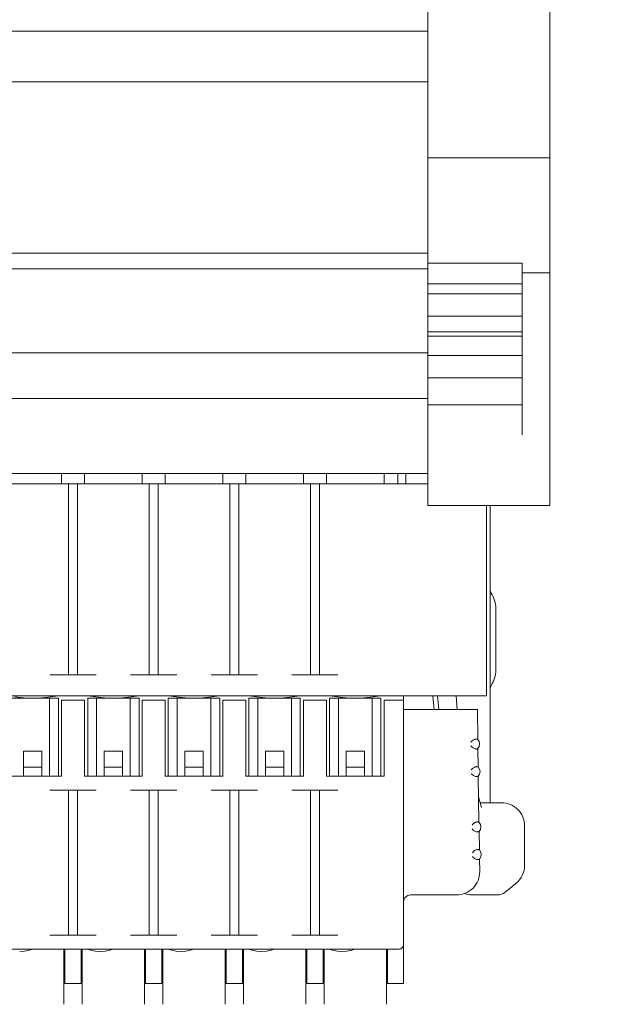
# Model space of a CAD drawing. Header units: centimetres. Extents: x -24.5 to 49.7, y -16.6 to 18.4.
# Tile 203 of 248: x 11.4 to 14, y -8.3 to -4. Entities that reach past the tile are written whole.
import ezdxf

# ---------------------------------------------------------------- set-up
doc = ezdxf.new("R2010")
doc.units = ezdxf.units.CM
doc.header["$MEASUREMENT"] = 0
doc.layers.add('layer 1', color=7, linetype='Continuous')

msp = doc.modelspace()

# ---------------------------------------------------------------- linework, layer by layer
at = {"layer": 'layer 1', "color": 1, "lineweight": 0}
msp.add_open_spline([(24.98821, 18.39808), (24.98821, 18.39808), (24.98821, -16.60193), (24.98821, -16.60193), (24.98821, -16.60193), (-24.51772, -16.60193), (-24.51772, -16.60193), (-24.51772, -16.60193), (-24.51772, 18.39808), (-24.51772, 18.39808), (-24.51772, 18.39808), (24.98821, 18.39808), (24.98821, 18.39808)], degree=3, knots=[0, 0, 0, 0, 0.25, 0.25, 0.25, 0.5, 0.5, 0.5, 0.75, 0.75, 0.75, 1, 1, 1, 1], dxfattribs=at)
at = {"layer": 'layer 1', "color": 5, "lineweight": 0}
msp.add_open_spline([(-23.26688, 17.18067), (-23.26688, 17.18067), (-23.26688, -15.60944), (-23.26688, -15.60944), (-23.26688, -15.60944), (23.98644, -15.60944), (23.98644, -15.60944)], degree=3, knots=[0, 0, 0, 0, 0.5, 0.5, 0.5, 1, 1, 1, 1], dxfattribs=at)
at = {"layer": 'layer 1', "lineweight": 9}
for points in [[(13.73951, -6.10828), (13.73951, -6.10828), (13.73951, -2.29846), (13.73951, -2.29846)], [(13.20951, -3.76164), (13.20951, -3.76164), (13.20951, -5.18919), (13.20951, -5.18919)], [(6.68951, -4.04928), (6.68951, -4.04928), (13.20951, -4.04928), (13.20951, -4.04928)], [(-1.82048, -4.26928), (-1.82048, -4.26928), (13.20951, -4.26928), (13.20951, -4.26928)], [(13.20951, -4.59828), (13.20951, -4.59828), (13.73951, -4.59828), (13.73951, -4.59828)], [(-1.82048, -5.01212), (-1.82048, -5.01212), (13.20951, -5.01212), (13.20951, -5.01212)], [(13.20951, -5.08017), (13.20951, -5.08017), (-1.82048, -5.08017), (-1.82048, -5.08017)], [(13.20951, -5.05659), (13.20951, -5.05659), (13.61951, -5.05659), (13.61951, -5.05659)], [(13.61951, -5.05659), (13.61951, -5.05659), (13.61951, -5.8017), (13.61951, -5.8017)], [(13.61951, -5.09828), (13.61951, -5.09828), (13.73951, -5.09828), (13.73951, -5.09828)], [(13.61951, -5.1455), (13.61951, -5.1455), (13.20951, -5.1455), (13.20951, -5.1455)], [(13.61951, -5.18921), (13.61951, -5.18921), (13.20951, -5.18921), (13.20951, -5.18921)], [(13.20951, -5.18921), (13.20951, -5.18921), (13.20951, -5.45766), (13.20951, -5.45766)], [(13.61951, -5.2855), (13.61951, -5.2855), (13.20951, -5.2855), (13.20951, -5.2855)], [(13.20951, -5.35388), (13.20951, -5.35388), (13.61951, -5.35388), (13.61951, -5.35388)], [(13.61951, -5.37315), (13.61951, -5.37315), (13.20951, -5.37315), (13.20951, -5.37315)], [(-1.82048, -5.44502), (-1.82048, -5.44502), (13.20951, -5.44502), (13.20951, -5.44502)], [(13.61951, -5.45767), (13.61951, -5.45767), (13.20951, -5.45767), (13.20951, -5.45767)], [(13.20951, -5.45767), (13.20951, -5.45767), (13.20951, -6.10828), (13.20951, -6.10828)], [(13.61951, -5.55397), (13.61951, -5.55397), (13.20951, -5.55397), (13.20951, -5.55397)], [(-1.82048, -5.64378), (-1.82048, -5.64378), (13.20951, -5.64378), (13.20951, -5.64378)], [(13.61951, -5.6717), (13.61951, -5.6717), (13.20951, -5.6717), (13.20951, -5.6717)], [(13.20951, -5.96928), (13.20951, -5.96928), (-1.82048, -5.96928), (-1.82048, -5.96928)], [(11.61951, -6.01428), (11.61951, -6.01428), (11.61951, -5.96928), (11.61951, -5.96928)], [(11.71951, -6.01428), (11.71951, -6.01428), (11.71951, -5.96928), (11.71951, -5.96928)], [(11.96951, -6.01428), (11.96951, -6.01428), (11.96951, -5.96928), (11.96951, -5.96928)], [(12.06951, -6.01428), (12.06951, -6.01428), (12.06951, -5.96928), (12.06951, -5.96928)], [(12.31951, -6.01428), (12.31951, -6.01428), (12.31951, -5.96928), (12.31951, -5.96928)], [(12.41951, -6.01428), (12.41951, -6.01428), (12.41951, -5.96928), (12.41951, -5.96928)], [(12.66951, -6.01428), (12.66951, -6.01428), (12.66951, -5.96928), (12.66951, -5.96928)], [(12.76951, -6.01428), (12.76951, -6.01428), (12.76951, -5.96928), (12.76951, -5.96928)], [(13.01951, -6.01428), (13.01951, -6.01428), (13.01951, -5.96928), (13.01951, -5.96928)], [(13.07951, -6.01428), (13.07951, -6.01428), (13.07951, -5.96928), (13.07951, -5.96928)], [(13.11451, -6.01428), (13.11451, -6.01428), (13.11451, -5.96928), (13.11451, -5.96928)], [(13.20951, -6.01428), (13.20951, -6.01428), (9.17451, -6.01428), (9.17451, -6.01428)], [(11.64951, -6.01428), (11.64951, -6.01428), (11.64951, -6.84428), (11.64951, -6.84428)], [(11.68951, -6.01428), (11.68951, -6.01428), (11.68951, -6.84428), (11.68951, -6.84428)], [(11.99951, -6.01428), (11.99951, -6.01428), (11.99951, -6.84428), (11.99951, -6.84428)], [(12.03951, -6.01428), (12.03951, -6.01428), (12.03951, -6.84428), (12.03951, -6.84428)], [(12.34951, -6.01428), (12.34951, -6.01428), (12.34951, -6.84428), (12.34951, -6.84428)], [(12.38951, -6.01428), (12.38951, -6.01428), (12.38951, -6.84428), (12.38951, -6.84428)], [(12.69951, -6.01428), (12.69951, -6.01428), (12.69951, -6.84428), (12.69951, -6.84428)], [(12.73951, -6.01428), (12.73951, -6.01428), (12.73951, -6.84428), (12.73951, -6.84428)], [(13.73951, -6.10828), (13.73951, -6.10828), (13.20951, -6.10828), (13.20951, -6.10828)], [(13.46451, -6.10828), (13.46451, -6.10828), (13.46451, -6.93428), (13.46451, -6.93428)], [(13.47951, -6.10828), (13.47951, -6.10828), (13.47951, -7.39928), (13.47951, -7.39928)], [(13.47951, -6.47251), (13.47951, -6.47841), (13.48125, -6.48417), (13.48451, -6.48909)], [(13.50451, -6.55542), (13.50451, -6.53183), (13.49755, -6.50875), (13.48451, -6.48909)], [(13.50451, -6.82314), (13.50451, -6.82314), (13.50451, -6.55542), (13.50451, -6.55542)], [(13.48451, -6.88947), (13.49755, -6.8698), (13.50451, -6.84673), (13.50451, -6.82314)], [(11.56951, -6.84428), (11.56951, -6.84428), (11.76951, -6.84428), (11.76951, -6.84428)], [(11.91951, -6.84428), (11.91951, -6.84428), (12.11951, -6.84428), (12.11951, -6.84428)], [(12.26951, -6.84428), (12.26951, -6.84428), (12.46951, -6.84428), (12.46951, -6.84428)], [(12.61951, -6.84428), (12.61951, -6.84428), (12.81951, -6.84428), (12.81951, -6.84428)], [(13.48451, -6.88947), (13.48125, -6.89438), (13.47951, -6.90015), (13.47951, -6.90605)], [(9.17451, -6.93428), (9.17451, -6.93428), (13.46451, -6.93428), (13.46451, -6.93428)], [(11.60601, -6.94428), (11.60601, -6.94428), (11.38301, -6.94428), (11.38301, -6.94428)], [(11.49474, -6.94428), (11.49474, -6.94428), (11.53348, -6.94302), (11.53348, -6.94302)], [(11.53348, -6.94302), (11.53348, -6.94302), (11.5726, -6.93924), (11.5726, -6.93924)], [(11.56755, -7.28428), (11.56755, -7.28428), (11.56747, -6.94428), (11.56747, -6.94428)], [(11.5726, -6.93924), (11.5726, -6.93924), (11.60451, -6.93428), (11.60451, -6.93428)], [(11.60601, -6.94428), (11.60601, -6.94428), (11.60601, -7.28428), (11.60601, -7.28428)], [(11.61951, -6.95428), (11.61951, -6.95428), (11.71951, -6.95428), (11.71951, -6.95428)], [(11.61951, -7.28428), (11.61951, -7.28428), (11.61951, -6.95428), (11.61951, -6.95428)], [(11.71951, -6.95428), (11.71951, -6.95428), (11.71951, -7.28428), (11.71951, -7.28428)], [(11.95601, -6.94428), (11.95601, -6.94428), (11.73301, -6.94428), (11.73301, -6.94428)], [(11.73301, -6.94428), (11.73301, -6.94428), (11.73301, -7.28428), (11.73301, -7.28428)], [(11.73451, -6.93428), (11.73451, -6.93428), (11.76642, -6.93924), (11.76642, -6.93924)], [(11.77146, -6.94428), (11.77146, -6.94428), (11.77146, -7.28428), (11.77146, -7.28428)], [(11.84474, -6.94428), (11.84474, -6.94428), (11.88348, -6.94302), (11.88348, -6.94302)], [(11.88348, -6.94302), (11.88348, -6.94302), (11.9226, -6.93924), (11.9226, -6.93924)], [(11.91755, -7.28428), (11.91755, -7.28428), (11.91747, -6.94428), (11.91747, -6.94428)], [(11.9226, -6.93924), (11.9226, -6.93924), (11.95451, -6.93428), (11.95451, -6.93428)], [(11.95601, -6.94428), (11.95601, -6.94428), (11.95601, -7.28428), (11.95601, -7.28428)], [(11.96951, -6.95428), (11.96951, -6.95428), (12.06951, -6.95428), (12.06951, -6.95428)], [(11.96951, -7.28428), (11.96951, -7.28428), (11.96951, -6.95428), (11.96951, -6.95428)], [(12.06951, -6.95428), (12.06951, -6.95428), (12.06951, -7.28428), (12.06951, -7.28428)], [(12.30601, -6.94428), (12.30601, -6.94428), (12.08301, -6.94428), (12.08301, -6.94428)], [(12.08301, -6.94428), (12.08301, -6.94428), (12.08301, -7.28428), (12.08301, -7.28428)], [(12.08451, -6.93428), (12.08451, -6.93428), (12.11642, -6.93924), (12.11642, -6.93924)], [(12.12146, -6.94428), (12.12146, -6.94428), (12.12146, -7.28428), (12.12146, -7.28428)], [(12.19474, -6.94428), (12.19474, -6.94428), (12.23348, -6.94302), (12.23348, -6.94302)], [(12.23348, -6.94302), (12.23348, -6.94302), (12.2726, -6.93924), (12.2726, -6.93924)], [(12.26755, -7.28428), (12.26755, -7.28428), (12.26747, -6.94428), (12.26747, -6.94428)], [(12.2726, -6.93924), (12.2726, -6.93924), (12.30451, -6.93428), (12.30451, -6.93428)], [(12.30601, -6.94428), (12.30601, -6.94428), (12.30601, -7.28428), (12.30601, -7.28428)], [(12.31951, -6.95428), (12.31951, -6.95428), (12.41951, -6.95428), (12.41951, -6.95428)], [(12.31951, -7.28428), (12.31951, -7.28428), (12.31951, -6.95428), (12.31951, -6.95428)], [(12.41951, -6.95428), (12.41951, -6.95428), (12.41951, -7.28428), (12.41951, -7.28428)], [(12.65601, -6.94428), (12.65601, -6.94428), (12.43301, -6.94428), (12.43301, -6.94428)], [(12.43301, -6.94428), (12.43301, -6.94428), (12.43301, -7.28428), (12.43301, -7.28428)], [(12.43451, -6.93428), (12.43451, -6.93428), (12.46642, -6.93924), (12.46642, -6.93924)], [(12.47146, -6.94428), (12.47146, -6.94428), (12.47146, -7.28428), (12.47146, -7.28428)], [(12.54474, -6.94428), (12.54474, -6.94428), (12.58348, -6.94302), (12.58348, -6.94302)], [(12.58348, -6.94302), (12.58348, -6.94302), (12.6226, -6.93924), (12.6226, -6.93924)], [(12.61755, -7.28428), (12.61755, -7.28428), (12.61747, -6.94428), (12.61747, -6.94428)], [(12.6226, -6.93924), (12.6226, -6.93924), (12.65451, -6.93428), (12.65451, -6.93428)], [(12.65601, -6.94428), (12.65601, -6.94428), (12.65601, -7.28428), (12.65601, -7.28428)], [(12.66951, -6.95428), (12.66951, -6.95428), (12.76951, -6.95428), (12.76951, -6.95428)], [(12.66951, -7.28428), (12.66951, -7.28428), (12.66951, -6.95428), (12.66951, -6.95428)], [(12.76951, -6.95428), (12.76951, -6.95428), (12.76951, -7.28428), (12.76951, -7.28428)], [(13.00601, -6.94428), (13.00601, -6.94428), (12.78301, -6.94428), (12.78301, -6.94428)], [(12.78301, -6.94428), (12.78301, -6.94428), (12.78301, -7.28428), (12.78301, -7.28428)], [(12.78451, -6.93428), (12.78451, -6.93428), (12.81642, -6.93924), (12.81642, -6.93924)], [(12.82146, -6.94428), (12.82146, -6.94428), (12.82146, -7.28428), (12.82146, -7.28428)], [(12.89474, -6.94428), (12.89474, -6.94428), (12.93348, -6.94302), (12.93348, -6.94302)], [(12.93348, -6.94302), (12.93348, -6.94302), (12.9726, -6.93924), (12.9726, -6.93924)], [(12.96755, -7.28428), (12.96755, -7.28428), (12.96747, -6.94428), (12.96747, -6.94428)], [(12.9726, -6.93924), (12.9726, -6.93924), (13.00451, -6.93428), (13.00451, -6.93428)], [(13.00601, -6.94428), (13.00601, -6.94428), (13.00601, -7.28428), (13.00601, -7.28428)], [(13.01951, -6.95428), (13.01951, -6.95428), (13.10451, -6.95428), (13.10451, -6.95428)], [(13.01951, -7.28428), (13.01951, -7.28428), (13.01951, -6.95428), (13.01951, -6.95428)], [(13.10451, -6.93428), (13.10451, -6.93428), (13.10451, -8.18428), (13.10451, -8.18428)], [(13.23662, -6.99428), (13.23662, -6.99428), (13.23137, -6.93428), (13.23137, -6.93428)], [(13.2567, -6.99428), (13.2567, -6.99428), (13.25145, -6.93428), (13.25145, -6.93428)], [(13.33188, -6.93428), (13.33188, -6.93428), (13.33709, -6.99383), (13.33709, -6.99383)], [(13.10451, -6.99428), (13.10451, -6.99428), (13.42451, -6.99428), (13.42451, -6.99428)], [(13.42451, -6.99428), (13.42451, -6.99428), (13.42635, -7.12381), (13.42635, -7.12381)], [(13.42692, -7.16412), (13.43713, -7.15254), (13.43689, -7.13509), (13.42635, -7.12381)], [(11.53451, -7.17559), (11.53451, -7.17559), (11.45451, -7.17559), (11.45451, -7.17559)], [(11.45451, -7.17559), (11.45451, -7.17559), (11.45451, -7.28428), (11.45451, -7.28428)], [(11.53451, -7.28428), (11.53451, -7.28428), (11.53451, -7.17559), (11.53451, -7.17559)], [(11.88451, -7.17559), (11.88451, -7.17559), (11.80451, -7.17559), (11.80451, -7.17559)], [(11.80451, -7.17559), (11.80451, -7.17559), (11.80451, -7.28428), (11.80451, -7.28428)], [(11.88451, -7.28428), (11.88451, -7.28428), (11.88451, -7.17559), (11.88451, -7.17559)], [(12.23451, -7.17559), (12.23451, -7.17559), (12.15451, -7.17559), (12.15451, -7.17559)], [(12.15451, -7.17559), (12.15451, -7.17559), (12.15451, -7.28428), (12.15451, -7.28428)], [(12.23451, -7.28428), (12.23451, -7.28428), (12.23451, -7.17559), (12.23451, -7.17559)], [(12.58451, -7.17559), (12.58451, -7.17559), (12.50451, -7.17559), (12.50451, -7.17559)], [(12.50451, -7.17559), (12.50451, -7.17559), (12.50451, -7.28428), (12.50451, -7.28428)], [(12.58451, -7.28428), (12.58451, -7.28428), (12.58451, -7.17559), (12.58451, -7.17559)], [(12.93451, -7.17559), (12.93451, -7.17559), (12.85451, -7.17559), (12.85451, -7.17559)], [(12.85451, -7.17559), (12.85451, -7.17559), (12.85451, -7.28428), (12.85451, -7.28428)], [(12.93451, -7.28428), (12.93451, -7.28428), (12.93451, -7.17559), (12.93451, -7.17559)], [(13.42494, -7.16505), (13.4256, -7.16475), (13.42626, -7.16444), (13.42692, -7.16412)], [(13.42692, -7.16412), (13.42692, -7.16412), (13.42805, -7.24381), (13.42805, -7.24381)], [(11.53451, -7.24428), (11.53451, -7.24428), (11.45451, -7.24428), (11.45451, -7.24428)], [(11.88451, -7.24428), (11.88451, -7.24428), (11.80451, -7.24428), (11.80451, -7.24428)], [(12.23451, -7.24428), (12.23451, -7.24428), (12.15451, -7.24428), (12.15451, -7.24428)], [(12.58451, -7.24428), (12.58451, -7.24428), (12.50451, -7.24428), (12.50451, -7.24428)], [(12.93451, -7.24428), (12.93451, -7.24428), (12.85451, -7.24428), (12.85451, -7.24428)], [(13.42805, -7.24381), (13.42737, -7.2435), (13.42669, -7.2432), (13.42601, -7.2429)], [(13.42862, -7.28412), (13.43884, -7.27254), (13.43859, -7.25509), (13.42805, -7.24381)], [(11.36951, -7.28428), (11.36951, -7.28428), (11.61951, -7.28428), (11.61951, -7.28428)], [(11.71951, -7.28428), (11.71951, -7.28428), (11.96951, -7.28428), (11.96951, -7.28428)], [(12.06951, -7.28428), (12.06951, -7.28428), (12.31951, -7.28428), (12.31951, -7.28428)], [(12.41951, -7.28428), (12.41951, -7.28428), (12.66951, -7.28428), (12.66951, -7.28428)], [(12.76951, -7.28428), (12.76951, -7.28428), (13.01951, -7.28428), (13.01951, -7.28428)], [(13.42669, -7.28502), (13.42734, -7.28473), (13.42798, -7.28443), (13.42862, -7.28412)], [(13.42862, -7.28412), (13.42862, -7.28412), (13.43146, -7.48381), (13.43146, -7.48381)], [(11.76951, -7.34428), (11.76951, -7.34428), (11.56951, -7.34428), (11.56951, -7.34428)], [(11.64951, -7.97428), (11.64951, -7.97428), (11.64951, -7.34428), (11.64951, -7.34428)], [(11.68951, -7.34428), (11.68951, -7.34428), (11.68951, -7.97428), (11.68951, -7.97428)], [(12.11951, -7.34428), (12.11951, -7.34428), (11.91951, -7.34428), (11.91951, -7.34428)], [(11.99951, -7.97428), (11.99951, -7.97428), (11.99951, -7.34428), (11.99951, -7.34428)], [(12.03951, -7.97428), (12.03951, -7.97428), (12.03951, -7.34428), (12.03951, -7.34428)], [(12.46951, -7.34428), (12.46951, -7.34428), (12.26951, -7.34428), (12.26951, -7.34428)], [(12.34951, -7.97428), (12.34951, -7.97428), (12.34951, -7.34428), (12.34951, -7.34428)], [(12.38951, -7.97428), (12.38951, -7.97428), (12.38951, -7.34428), (12.38951, -7.34428)], [(12.81951, -7.34428), (12.81951, -7.34428), (12.61951, -7.34428), (12.61951, -7.34428)], [(12.69951, -7.97428), (12.69951, -7.97428), (12.69951, -7.34428), (12.69951, -7.34428)], [(12.73951, -7.97428), (12.73951, -7.97428), (12.73951, -7.34428), (12.73951, -7.34428)], [(13.42989, -7.37353), (13.42989, -7.37353), (13.44253, -7.41928), (13.44253, -7.41928)], [(13.43701, -7.39928), (13.43701, -7.39928), (13.52951, -7.39928), (13.52951, -7.39928)], [(13.43146, -7.48381), (13.43078, -7.4835), (13.4301, -7.4832), (13.42941, -7.4829)], [(13.43009, -7.52502), (13.43074, -7.52473), (13.43139, -7.52443), (13.43203, -7.52412)], [(13.43203, -7.52412), (13.44225, -7.51254), (13.442, -7.49509), (13.43146, -7.48381)], [(13.43203, -7.52412), (13.43203, -7.52412), (13.43316, -7.60381), (13.43316, -7.60381)], [(13.62951, -7.49928), (13.62951, -7.49928), (13.62951, -7.67122), (13.62951, -7.67122)], [(13.43316, -7.60381), (13.43248, -7.6035), (13.4318, -7.6032), (13.43112, -7.6029)], [(13.43373, -7.64412), (13.44395, -7.63254), (13.4437, -7.61509), (13.43316, -7.60381)], [(13.4318, -7.64502), (13.43245, -7.64473), (13.43309, -7.64443), (13.43373, -7.64412)], [(13.43373, -7.64412), (13.43373, -7.64412), (13.4345, -7.69786), (13.4345, -7.69786)], [(13.59198, -7.7493), (13.6157, -7.73033), (13.62951, -7.7016), (13.62951, -7.67122)], [(13.59198, -7.7493), (13.59198, -7.7493), (13.5432, -7.78832), (13.5432, -7.78832)], [(13.33451, -7.79928), (13.33451, -7.79928), (13.13451, -7.79928), (13.13451, -7.79928)], [(13.36907, -7.79287), (13.37898, -7.7971), (13.38965, -7.79928), (13.40044, -7.79928)], [(13.51197, -7.79928), (13.51197, -7.79928), (13.40044, -7.79928), (13.40044, -7.79928)], [(13.51197, -7.79928), (13.52332, -7.79928), (13.53434, -7.79542), (13.5432, -7.78832)], [(11.56951, -7.97428), (11.56951, -7.97428), (11.76951, -7.97428), (11.76951, -7.97428)], [(11.91951, -7.97428), (11.91951, -7.97428), (12.11951, -7.97428), (12.11951, -7.97428)], [(12.26951, -7.97428), (12.26951, -7.97428), (12.46951, -7.97428), (12.46951, -7.97428)], [(12.61951, -7.97428), (12.61951, -7.97428), (12.81951, -7.97428), (12.81951, -7.97428)], [(9.55451, -8.03428), (9.55451, -8.03428), (13.08451, -8.03428), (13.08451, -8.03428)], [(11.47975, -8.03852), (11.47975, -8.03852), (11.49301, -8.03428), (11.49301, -8.03428)], [(11.62951, -8.27427), (11.62951, -8.27427), (11.62951, -8.03428), (11.62951, -8.03428)], [(11.63451, -8.03428), (11.63451, -8.03428), (11.63451, -8.18428), (11.63451, -8.18428)], [(11.70451, -8.18428), (11.70451, -8.18428), (11.70451, -8.03428), (11.70451, -8.03428)], [(11.70951, -8.03428), (11.70951, -8.03428), (11.70951, -8.27427), (11.70951, -8.27427)], [(11.73301, -8.03428), (11.73301, -8.03428), (11.74626, -8.03852), (11.74626, -8.03852)], [(11.82975, -8.03852), (11.82975, -8.03852), (11.84301, -8.03428), (11.84301, -8.03428)], [(11.97951, -8.27427), (11.97951, -8.27427), (11.97951, -8.03428), (11.97951, -8.03428)], [(11.98451, -8.03428), (11.98451, -8.03428), (11.98451, -8.18428), (11.98451, -8.18428)], [(12.05451, -8.18428), (12.05451, -8.18428), (12.05451, -8.03428), (12.05451, -8.03428)], [(12.05951, -8.03428), (12.05951, -8.03428), (12.05951, -8.27427), (12.05951, -8.27427)], [(12.08301, -8.03428), (12.08301, -8.03428), (12.09626, -8.03852), (12.09626, -8.03852)], [(12.17975, -8.03852), (12.17975, -8.03852), (12.19301, -8.03428), (12.19301, -8.03428)], [(12.32951, -8.27427), (12.32951, -8.27427), (12.32951, -8.03428), (12.32951, -8.03428)], [(12.33451, -8.03428), (12.33451, -8.03428), (12.33451, -8.18428), (12.33451, -8.18428)], [(12.40451, -8.18428), (12.40451, -8.18428), (12.40451, -8.03428), (12.40451, -8.03428)], [(12.40951, -8.03428), (12.40951, -8.03428), (12.40951, -8.27427), (12.40951, -8.27427)], [(12.43301, -8.03428), (12.43301, -8.03428), (12.44626, -8.03852), (12.44626, -8.03852)], [(12.52975, -8.03852), (12.52975, -8.03852), (12.54301, -8.03428), (12.54301, -8.03428)], [(12.67951, -8.27427), (12.67951, -8.27427), (12.67951, -8.03428), (12.67951, -8.03428)], [(12.68451, -8.03428), (12.68451, -8.03428), (12.68451, -8.18428), (12.68451, -8.18428)], [(12.75451, -8.18428), (12.75451, -8.18428), (12.75451, -8.03428), (12.75451, -8.03428)], [(12.75951, -8.03428), (12.75951, -8.03428), (12.75951, -8.27427), (12.75951, -8.27427)], [(12.78301, -8.03428), (12.78301, -8.03428), (12.79626, -8.03852), (12.79626, -8.03852)], [(12.87975, -8.03852), (12.87975, -8.03852), (12.89301, -8.03428), (12.89301, -8.03428)], [(13.02951, -8.27427), (13.02951, -8.27427), (13.02951, -8.03428), (13.02951, -8.03428)], [(13.03451, -8.03428), (13.03451, -8.03428), (13.03451, -8.18428), (13.03451, -8.18428)], [(11.43823, -8.04428), (11.43823, -8.04428), (11.45855, -8.04288), (11.45855, -8.04288)], [(11.45855, -8.04288), (11.45855, -8.04288), (11.47975, -8.03852), (11.47975, -8.03852)], [(11.63451, -8.06428), (11.63451, -8.06428), (11.62951, -8.06428), (11.62951, -8.06428)], [(11.70951, -8.06428), (11.70951, -8.06428), (11.70451, -8.06428), (11.70451, -8.06428)], [(11.74626, -8.03852), (11.74626, -8.03852), (11.76747, -8.04288), (11.76747, -8.04288)], [(11.76747, -8.04288), (11.76747, -8.04288), (11.78778, -8.04428), (11.78778, -8.04428)], [(11.78823, -8.04428), (11.78823, -8.04428), (11.80855, -8.04288), (11.80855, -8.04288)], [(11.80855, -8.04288), (11.80855, -8.04288), (11.82975, -8.03852), (11.82975, -8.03852)], [(11.98451, -8.06428), (11.98451, -8.06428), (11.97951, -8.06428), (11.97951, -8.06428)], [(12.05951, -8.06428), (12.05951, -8.06428), (12.05451, -8.06428), (12.05451, -8.06428)], [(12.09626, -8.03852), (12.09626, -8.03852), (12.11747, -8.04288), (12.11747, -8.04288)], [(12.11747, -8.04288), (12.11747, -8.04288), (12.13778, -8.04428), (12.13778, -8.04428)], [(12.13823, -8.04428), (12.13823, -8.04428), (12.15855, -8.04288), (12.15855, -8.04288)], [(12.15855, -8.04288), (12.15855, -8.04288), (12.17975, -8.03852), (12.17975, -8.03852)], [(12.33451, -8.06428), (12.33451, -8.06428), (12.32951, -8.06428), (12.32951, -8.06428)], [(12.40951, -8.06428), (12.40951, -8.06428), (12.40451, -8.06428), (12.40451, -8.06428)], [(12.44626, -8.03852), (12.44626, -8.03852), (12.46747, -8.04288), (12.46747, -8.04288)], [(12.46747, -8.04288), (12.46747, -8.04288), (12.48778, -8.04428), (12.48778, -8.04428)], [(12.48823, -8.04428), (12.48823, -8.04428), (12.50855, -8.04288), (12.50855, -8.04288)], [(12.50855, -8.04288), (12.50855, -8.04288), (12.52975, -8.03852), (12.52975, -8.03852)], [(12.68451, -8.06428), (12.68451, -8.06428), (12.67951, -8.06428), (12.67951, -8.06428)], [(12.75951, -8.06428), (12.75951, -8.06428), (12.75451, -8.06428), (12.75451, -8.06428)], [(12.79626, -8.03852), (12.79626, -8.03852), (12.81747, -8.04288), (12.81747, -8.04288)], [(12.81747, -8.04288), (12.81747, -8.04288), (12.83778, -8.04428), (12.83778, -8.04428)], [(12.83823, -8.04428), (12.83823, -8.04428), (12.85855, -8.04288), (12.85855, -8.04288)], [(12.85855, -8.04288), (12.85855, -8.04288), (12.87975, -8.03852), (12.87975, -8.03852)], [(13.03451, -8.06428), (13.03451, -8.06428), (13.02951, -8.06428), (13.02951, -8.06428)], [(11.70451, -8.18428), (11.70451, -8.18428), (11.63451, -8.18428), (11.63451, -8.18428)], [(12.05451, -8.18428), (12.05451, -8.18428), (11.98451, -8.18428), (11.98451, -8.18428)], [(12.40451, -8.18428), (12.40451, -8.18428), (12.33451, -8.18428), (12.33451, -8.18428)], [(12.75451, -8.18428), (12.75451, -8.18428), (12.68451, -8.18428), (12.68451, -8.18428)], [(13.10451, -8.18428), (13.10451, -8.18428), (13.03451, -8.18428), (13.03451, -8.18428)]]:
    msp.add_open_spline(points, degree=3, dxfattribs=at)
for points, knots in [([(11.41642, -6.93924), (11.41642, -6.93924), (11.45553, -6.94302), (11.45553, -6.94302), (11.45553, -6.94302), (11.49427, -6.94428), (11.49427, -6.94428)], [0, 0, 0, 0, 0.5, 0.5, 0.5, 1, 1, 1, 1]), ([(11.76642, -6.93924), (11.76642, -6.93924), (11.80553, -6.94302), (11.80553, -6.94302), (11.80553, -6.94302), (11.84427, -6.94428), (11.84427, -6.94428)], [0, 0, 0, 0, 0.5, 0.5, 0.5, 1, 1, 1, 1]), ([(12.11642, -6.93924), (12.11642, -6.93924), (12.15553, -6.94302), (12.15553, -6.94302), (12.15553, -6.94302), (12.19427, -6.94428), (12.19427, -6.94428)], [0, 0, 0, 0, 0.5, 0.5, 0.5, 1, 1, 1, 1]), ([(12.46642, -6.93924), (12.46642, -6.93924), (12.50553, -6.94302), (12.50553, -6.94302), (12.50553, -6.94302), (12.54427, -6.94428), (12.54427, -6.94428)], [0, 0, 0, 0, 0.5, 0.5, 0.5, 1, 1, 1, 1]), ([(12.81642, -6.93924), (12.81642, -6.93924), (12.85553, -6.94302), (12.85553, -6.94302), (12.85553, -6.94302), (12.89427, -6.94428), (12.89427, -6.94428)], [0, 0, 0, 0, 0.5, 0.5, 0.5, 1, 1, 1, 1]), ([(13.39652, -7.13609), (13.39709, -7.13516), (13.39774, -7.13426), (13.39843, -7.13341), (13.40049, -7.13089), (13.40301, -7.12873), (13.40572, -7.12695)], [0, 0, 0, 0, 0.5, 0.5, 0.5, 1, 1, 1, 1]), ([(13.40572, -7.12695), (13.40747, -7.12581), (13.40938, -7.12489), (13.41135, -7.12416), (13.41308, -7.12352), (13.41486, -7.12302), (13.41667, -7.12269), (13.41813, -7.12242), (13.4196, -7.12226), (13.42109, -7.1223), (13.42218, -7.12233), (13.42327, -7.12247), (13.42426, -7.12289)], [0, 0, 0, 0, 0.25, 0.25, 0.25, 0.5, 0.5, 0.5, 0.75, 0.75, 0.75, 1, 1, 1, 1]), ([(13.42426, -7.12289), (13.42478, -7.12311), (13.42528, -7.12336), (13.42582, -7.12357), (13.426, -7.12364), (13.42618, -7.1237), (13.42635, -7.12381)], [0, 0, 0, 0, 0.5, 0.5, 0.5, 1, 1, 1, 1]), ([(13.39675, -7.15261), (13.39732, -7.15349), (13.39795, -7.15432), (13.39863, -7.15512), (13.40063, -7.15748), (13.40305, -7.1595), (13.40565, -7.16117)], [0, 0, 0, 0, 0.5, 0.5, 0.5, 1, 1, 1, 1]), ([(13.40565, -7.16117), (13.40748, -7.16234), (13.40948, -7.16325), (13.41155, -7.16396), (13.41336, -7.16459), (13.41523, -7.16507), (13.41712, -7.16538), (13.41863, -7.16563), (13.42016, -7.16577), (13.42171, -7.1657), (13.42282, -7.16565), (13.42394, -7.1655), (13.42494, -7.16505)], [0, 0, 0, 0, 0.25, 0.25, 0.25, 0.5, 0.5, 0.5, 0.75, 0.75, 0.75, 1, 1, 1, 1]), ([(13.39822, -7.2561), (13.39879, -7.25517), (13.39942, -7.25429), (13.4001, -7.25345), (13.40213, -7.25096), (13.4046, -7.24882), (13.40727, -7.24705)], [0, 0, 0, 0, 0.5, 0.5, 0.5, 1, 1, 1, 1]), ([(13.40727, -7.24705), (13.40904, -7.24588), (13.41097, -7.24496), (13.41296, -7.24422), (13.41472, -7.24357), (13.41652, -7.24306), (13.41835, -7.24271), (13.41982, -7.24244), (13.42131, -7.24227), (13.42282, -7.24231), (13.42391, -7.24234), (13.42501, -7.24248), (13.42601, -7.2429)], [0, 0, 0, 0, 0.25, 0.25, 0.25, 0.5, 0.5, 0.5, 0.75, 0.75, 0.75, 1, 1, 1, 1]), ([(13.39846, -7.27261), (13.39902, -7.27347), (13.39964, -7.2743), (13.4003, -7.27508), (13.40227, -7.27741), (13.40465, -7.27941), (13.4072, -7.28107)], [0, 0, 0, 0, 0.5, 0.5, 0.5, 1, 1, 1, 1]), ([(13.4072, -7.28107), (13.40905, -7.28227), (13.41108, -7.28319), (13.41316, -7.28392), (13.415, -7.28456), (13.41689, -7.28504), (13.41881, -7.28536), (13.42033, -7.28561), (13.42188, -7.28575), (13.42344, -7.28568), (13.42456, -7.28563), (13.42568, -7.28548), (13.42669, -7.28502)], [0, 0, 0, 0, 0.25, 0.25, 0.25, 0.5, 0.5, 0.5, 0.75, 0.75, 0.75, 1, 1, 1, 1]), ([(13.62951, -7.49928), (13.62951, -7.47276), (13.61897, -7.44732), (13.60022, -7.42857), (13.58146, -7.40981), (13.55603, -7.39928), (13.52951, -7.39928)], [0, 0, 0, 0, 0.5, 0.5, 0.5, 1, 1, 1, 1]), ([(13.41068, -7.48705), (13.4098, -7.48764), (13.40894, -7.48826), (13.40811, -7.48892), (13.40559, -7.49094), (13.40331, -7.49335), (13.40163, -7.49609)], [0, 0, 0, 0, 0.5, 0.5, 0.5, 1, 1, 1, 1]), ([(13.40186, -7.51261), (13.40242, -7.51347), (13.40304, -7.5143), (13.40371, -7.51508), (13.40568, -7.51741), (13.40806, -7.51941), (13.41061, -7.52107)], [0, 0, 0, 0, 0.5, 0.5, 0.5, 1, 1, 1, 1]), ([(13.41061, -7.52107), (13.41246, -7.52227), (13.41448, -7.52319), (13.41657, -7.52392), (13.41841, -7.52456), (13.4203, -7.52504), (13.42221, -7.52536), (13.42374, -7.52561), (13.42528, -7.52575), (13.42685, -7.52568), (13.42796, -7.52563), (13.42909, -7.52548), (13.43009, -7.52502)], [0, 0, 0, 0, 0.25, 0.25, 0.25, 0.5, 0.5, 0.5, 0.75, 0.75, 0.75, 1, 1, 1, 1]), ([(13.42941, -7.4829), (13.42842, -7.48248), (13.42732, -7.48234), (13.42623, -7.48231), (13.42472, -7.48227), (13.42323, -7.48244), (13.42176, -7.48271), (13.41993, -7.48305), (13.41812, -7.48356), (13.41637, -7.48421), (13.41437, -7.48496), (13.41245, -7.48588), (13.41068, -7.48705)], [0, 0, 0, 0, 0.25, 0.25, 0.25, 0.5, 0.5, 0.5, 0.75, 0.75, 0.75, 1, 1, 1, 1]), ([(13.40333, -7.6161), (13.4039, -7.61517), (13.40453, -7.61429), (13.40522, -7.61345), (13.40724, -7.61096), (13.40971, -7.60882), (13.41238, -7.60705)], [0, 0, 0, 0, 0.5, 0.5, 0.5, 1, 1, 1, 1]), ([(13.41238, -7.60705), (13.41415, -7.60588), (13.41608, -7.60496), (13.41807, -7.60422), (13.41983, -7.60357), (13.42163, -7.60306), (13.42347, -7.60271), (13.42493, -7.60244), (13.42642, -7.60227), (13.42793, -7.60231), (13.42902, -7.60234), (13.43012, -7.60248), (13.43112, -7.6029)], [0, 0, 0, 0, 0.25, 0.25, 0.25, 0.5, 0.5, 0.5, 0.75, 0.75, 0.75, 1, 1, 1, 1]), ([(13.40357, -7.63261), (13.40413, -7.63347), (13.40475, -7.6343), (13.40541, -7.63508), (13.40738, -7.63741), (13.40976, -7.63941), (13.41231, -7.64107)], [0, 0, 0, 0, 0.5, 0.5, 0.5, 1, 1, 1, 1]), ([(13.41231, -7.64107), (13.41416, -7.64227), (13.41619, -7.64319), (13.41827, -7.64392), (13.42011, -7.64456), (13.422, -7.64504), (13.42392, -7.64536), (13.42544, -7.64561), (13.42699, -7.64575), (13.42855, -7.64568), (13.42967, -7.64563), (13.43079, -7.64548), (13.4318, -7.64502)], [0, 0, 0, 0, 0.25, 0.25, 0.25, 0.5, 0.5, 0.5, 0.75, 0.75, 0.75, 1, 1, 1, 1]), ([(13.33451, -7.79928), (13.36128, -7.79928), (13.38693, -7.78855), (13.40572, -7.76949), (13.42451, -7.75042), (13.43488, -7.72462), (13.4345, -7.69786)], [0, 0, 0, 0, 0.5, 0.5, 0.5, 1, 1, 1, 1]), ([(13.13451, -7.79928), (13.12655, -7.79928), (13.11892, -7.80244), (13.11329, -7.80807), (13.10767, -7.81369), (13.10451, -7.82132), (13.10451, -7.82928)], [0, 0, 0, 0, 0.5, 0.5, 0.5, 1, 1, 1, 1]), ([(13.08451, -8.03428), (13.08981, -8.03428), (13.0949, -8.03217), (13.09865, -8.02842), (13.1024, -8.02467), (13.10451, -8.01958), (13.10451, -8.01428)], [0, 0, 0, 0, 0.5, 0.5, 0.5, 1, 1, 1, 1])]:
    msp.add_open_spline(points, degree=3, knots=knots, dxfattribs=at)

doc.saveas('drawing.dxf')
